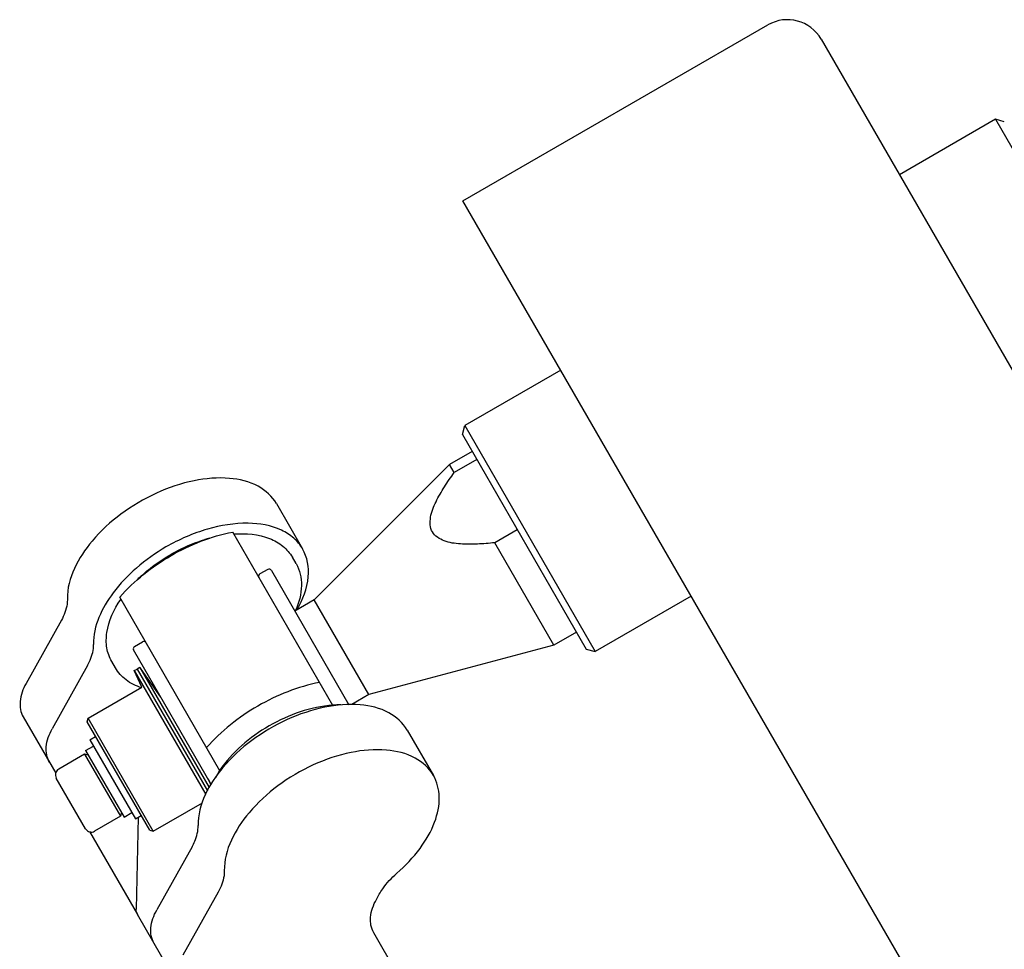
# Model space of a CAD drawing. Header units: millimetres. Extents: x 0 to 7560, y 0 to 5346.
# Tile 92 of 242: x 1268 to 1343, y 4976 to 5048. Entities that reach past the tile are written whole.
import ezdxf

# ---------------------------------------------------------------- set-up
doc = ezdxf.new("R2010")
doc.units = ezdxf.units.MM
for name, color, linetype in [('DUMMY_BOLT_M3_8_SWPW_PBL638', 7, 'Continuous'), ('M2002301_PBL623', 7, 'Continuous'), ('M2002401_PBL771', 7, 'Continuous'), ('M2002501_PBL636', 7, 'Continuous'), ('M2200703_PBL630', 7, 'Continuous'), ('M2200805_PBL629', 7, 'Continuous'), ('M2302201_PBL662', 7, 'Continuous'), ('M2302401_PBL622', 7, 'Continuous'), ('M2302601_PBL663', 7, 'Continuous'), ('MISUMI_BD-13_PBL626', 7, 'Continuous'), ('MISUMI_BD-13_PBL640', 7, 'Continuous'), ('NSK_F687ZZ1_PBL1602', 7, 'Continuous'), ('NSK_F687ZZ1_PBL632', 7, 'Continuous'), ('NSK_F687ZZ1_PBL633', 7, 'Continuous'), ('NSK_F687ZZ1_PBL661', 7, 'Continuous')]:
    doc.layers.add(name, color=color, linetype=linetype)

msp = doc.modelspace()

# ---------------------------------------------------------------- linework, layer by layer
at = {"layer": 'DUMMY_BOLT_M3_8_SWPW_PBL638', "color": 7}
for p, q in [((1272.982, 4992.414), (1273.415, 4992.664)), ((1272.982, 4992.414), (1276.482, 4986.352)), ((1272.651, 4991.587), (1273.257, 4991.937)), ((1272.651, 4991.587), (1275.601, 4986.478)), ((1272.578, 4991.314), (1270.586, 4990.164)), ((1272.578, 4991.314), (1275.328, 4986.551)), ((1272.851, 4991.241), (1272.578, 4991.314)), ((1272.653, 4985.584), (1270.403, 4989.481)), ((1275.401, 4986.824), (1275.328, 4986.551)), ((1275.601, 4986.478), (1276.207, 4986.828)), ((1275.328, 4986.551), (1273.336, 4985.401)), ((1276.482, 4986.352), (1276.915, 4986.602))]:
    msp.add_line(p, q, dxfattribs=at)
for centre, start, end in [((1270.836, 4989.731), 120, 210), ((1273.086, 4985.834), 210, 300)]:
    msp.add_arc(centre, 0.5, start, end, dxfattribs=at)
at = {"layer": 'M2002301_PBL623', "color": 7}
for p, q in [((1302.299, 5014.536), (1300.567, 5013.536)), ((1300.567, 5013.536), (1290.185, 5003.154)), ((1300.925, 5012.916), (1300.567, 5013.536)), ((1302.657, 5013.916), (1300.925, 5012.916)), ((1305.765, 5008.533), (1304.033, 5007.533)), ((1308.567, 4999.679), (1304.033, 5007.533)), ((1290.185, 5003.154), (1288.697, 5002.295)), ((1294.385, 4995.879), (1290.185, 5003.154)), ((1310.299, 5000.679), (1308.567, 4999.679)), ((1308.567, 4999.679), (1294.385, 4995.879)), ((1294.385, 4995.879), (1293.075, 4995.123))]:
    msp.add_line(p, q, dxfattribs=at)
msp.add_open_spline([(1304.033, 5007.533), (1303.591, 5007.486), (1302.715, 5007.412), (1301.41, 5007.417), (1300.191, 5007.571), (1299.073, 5008.258), (1299.036, 5009.57), (1299.513, 5010.703), (1300.161, 5011.835), (1300.664, 5012.557), (1300.925, 5012.916)], degree=3, knots=[0, 0, 0, 0, 0.13217, 0.261999, 0.386748, 0.500001, 0.613254, 0.738002, 0.86783, 1, 1, 1, 1], dxfattribs=at)
at = {"layer": 'M2002401_PBL771', "color": 7}
for p, q in [((1291.612, 4995.046), (1283.931, 5008.351)), ((1282.953, 4990.045), (1275.27, 5003.351))]:
    msp.add_line(p, q, dxfattribs=at)
for points in [[(1275.27, 5003.351), (1276.378, 5004.625), (1279.076, 5006.759), (1282.274, 5008.029), (1283.931, 5008.351)], [(1290.591, 4996.814), (1288.935, 4996.492), (1285.737, 4995.222), (1283.038, 4993.088), (1281.931, 4991.814)]]:
    msp.add_open_spline(points, degree=3, dxfattribs=at)
at = {"layer": 'M2002501_PBL636', "color": 7}
for p, q in [((1272.839, 4994.063), (1276.974, 4996.45)), ((1272.765, 4993.79), (1272.839, 4994.063)), ((1277.565, 4985.476), (1272.766, 4993.789)), ((1277.839, 4985.403), (1272.839, 4994.063)), ((1277.839, 4985.403), (1281.621, 4987.586)), ((1277.565, 4985.476), (1277.839, 4985.403))]:
    msp.add_line(p, q, dxfattribs=at)
at = {"layer": 'M2200703_PBL630', "color": 7}
for p, q in [((1342.435, 5040.018), (1335.074, 5035.768)), ((1342.435, 5040.018), (1352.435, 5022.697)), ((1343.118, 5039.835), (1342.435, 5040.018)), ((1309.093, 5020.768), (1301.732, 5016.518)), ((1301.549, 5015.835), (1301.732, 5016.518)), ((1301.732, 5016.518), (1311.732, 4999.197)), ((1301.549, 5015.835), (1311.049, 4999.381)), ((1319.093, 5003.447), (1311.732, 4999.197)), ((1311.049, 4999.38), (1311.732, 4999.197))]:
    msp.add_line(p, q, dxfattribs=at)
at = {"layer": 'M2200805_PBL629', "color": 7}
for p, q in [((1301.593, 5033.758), (1324.976, 5047.258)), ((1329.074, 5046.16), (1570.59, 4627.842)), ((1527.209, 4642.981), (1301.593, 5033.758))]:
    msp.add_line(p, q, dxfattribs=at)
msp.add_arc((1326.476, 5044.66), 3, 30, 120, dxfattribs=at)
at = {"layer": 'M2302201_PBL662', "color": 7}
for p, q in [((1297.321, 4993.158), (1299.328, 4989.683)), ((1280.821, 4984.214), (1278.111, 4979.36)), ((1282.827, 4980.739), (1280.117, 4975.885)), ((1294.961, 4980.175), (1295.177, 4980.562)), ((1305.733, 4958.589), (1294.748, 4977.615)), ((1292.742, 4951.089), (1277.897, 4976.801))]:
    msp.add_line(p, q, dxfattribs=at)
for points, knots in [([(1297.321, 4993.158), (1296.998, 4993.717), (1295.884, 4994.709), (1293.574, 4995.244), (1290.872, 4995.007), (1288.033, 4994.047), (1285.358, 4992.46), (1282.661, 4990.005), (1281.253, 4987.452), (1281.284, 4985.839)], [0, 0, 0, 0, 0.092223, 0.200727, 0.330135, 0.475223, 0.625643, 0.769598, 1, 1, 1, 1]), ([(1299.328, 4989.683), (1299.005, 4990.242), (1297.89, 4991.234), (1295.58, 4991.769), (1292.878, 4991.532), (1290.04, 4990.572), (1287.364, 4988.985), (1284.667, 4986.53), (1283.26, 4983.977), (1283.29, 4982.364)], [0, 0, 0, 0, 0.092223, 0.200727, 0.330135, 0.475223, 0.625643, 0.769598, 1, 1, 1, 1]), ([(1296.522, 4982.174), (1297.178, 4982.746), (1298.317, 4983.945), (1299.483, 4985.95), (1299.923, 4987.941), (1299.613, 4989.189), (1299.328, 4989.683)], [0, 0, 0, 0, 0.303944, 0.572612, 0.800828, 1, 1, 1, 1]), ([(1280.821, 4984.214), (1280.897, 4984.35), (1281.148, 4984.856), (1281.292, 4985.428), (1281.284, 4985.839)], [0, 0, 0, 0, 0.274705, 1, 1, 1, 1]), ([(1283.29, 4982.364), (1283.293, 4982.234), (1283.255, 4981.666), (1283.041, 4981.121), (1282.827, 4980.739)], [0, 0, 0, 0, 0.228313, 1, 1, 1, 1]), ([(1295.177, 4980.562), (1295.257, 4980.705), (1295.632, 4981.3), (1296.117, 4981.821), (1296.522, 4982.174)], [0, 0, 0, 0, 0.234417, 1, 1, 1, 1]), ([(1294.748, 4977.615), (1294.547, 4977.963), (1294.391, 4978.9), (1294.725, 4979.752), (1294.961, 4980.175)], [0, 0, 0, 0, 0.453006, 1, 1, 1, 1]), ([(1277.897, 4976.801), (1277.697, 4977.148), (1277.541, 4978.085), (1277.875, 4978.937), (1278.111, 4979.36)], [0, 0, 0, 0, 0.453006, 1, 1, 1, 1])]:
    msp.add_open_spline(points, degree=3, knots=knots, dxfattribs=at)
at = {"layer": 'M2302401_PBL622', "color": 7}
for p, q in [((1287.29, 5010.533), (1289.296, 5007.058)), ((1270.79, 5001.589), (1268.08, 4996.735)), ((1272.796, 4998.114), (1270.086, 4993.26)), ((1267.866, 4994.176), (1270.367, 4989.845)), ((1272.95, 4985.371), (1276.622, 4979.01))]:
    msp.add_line(p, q, dxfattribs=at)
for points, knots in [([(1287.29, 5010.532), (1286.967, 5011.092), (1285.852, 5012.084), (1283.543, 5012.618), (1280.841, 5012.382), (1278.002, 5011.421), (1275.327, 5009.835), (1272.629, 5007.38), (1271.222, 5004.826), (1271.253, 5003.214)], [0, 0, 0, 0, 0.092223, 0.200727, 0.330135, 0.475223, 0.625643, 0.769598, 1, 1, 1, 1]), ([(1289.296, 5007.057), (1289.119, 5007.364), (1288.643, 5007.938), (1287.27, 5008.805), (1284.925, 5009.19), (1281.862, 5008.676), (1279.818, 5007.786), (1278.816, 5007.207)], [0, 0, 0, 0, 0.092982, 0.191943, 0.420995, 0.696268, 1, 1, 1, 1]), ([(1278.816, 5007.207), (1278.013, 5006.743), (1276.528, 5005.692), (1274.317, 5003.393), (1273.232, 5001.146), (1273.259, 4999.739)], [0, 0, 0, 0, 0.289353, 0.561076, 1, 1, 1, 1]), ([(1288.882, 5002.398), (1289.318, 5003.167), (1289.938, 5004.714), (1289.661, 5006.425), (1289.296, 5007.057)], [0, 0, 0, 0, 0.547644, 1, 1, 1, 1]), ([(1271.253, 5003.214), (1271.255, 5003.084), (1271.217, 5002.516), (1271.003, 5001.971), (1270.79, 5001.589)], [0, 0, 0, 0, 0.228313, 1, 1, 1, 1]), ([(1272.796, 4998.114), (1272.872, 4998.249), (1273.123, 4998.756), (1273.267, 4999.328), (1273.259, 4999.739)], [0, 0, 0, 0, 0.274705, 1, 1, 1, 1]), ([(1268.08, 4996.735), (1267.844, 4996.312), (1267.51, 4995.46), (1267.666, 4994.523), (1267.866, 4994.176)], [0, 0, 0, 0, 0.546994, 1, 1, 1, 1]), ([(1269.872, 4990.701), (1269.672, 4991.048), (1269.516, 4991.985), (1269.85, 4992.837), (1270.086, 4993.26)], [0, 0, 0, 0, 0.453006, 1, 1, 1, 1])]:
    msp.add_open_spline(points, degree=3, knots=knots, dxfattribs=at)
at = {"layer": 'M2302601_PBL663', "color": 7}
for p, q in [((1276.693, 4986.473), (1276.522, 4979.424)), ((1277.897, 4976.801), (1276.622, 4979.01))]:
    msp.add_line(p, q, dxfattribs=at)
msp.add_open_spline([(1276.622, 4979.01), (1276.551, 4979.133), (1276.519, 4979.282), (1276.522, 4979.424)], degree=3, dxfattribs=at)
at = {"layer": 'MISUMI_BD-13_PBL626', "color": 7}
for p, q in [((1276.814, 4997.975), (1276.61, 4997.831)), ((1276.61, 4997.831), (1281.996, 4988.502)), ((1276.814, 4997.975), (1282.131, 4988.767)), ((1278.42, 4995.695), (1276.908, 4997.842)), ((1282.043, 4989.42), (1282.258, 4988.956))]:
    msp.add_line(p, q, dxfattribs=at)
at = {"layer": 'MISUMI_BD-13_PBL640', "color": 7}
for p, q in [((1276.383, 4997.726), (1276.61, 4997.831)), ((1276.973, 4996.452), (1276.383, 4997.726)), ((1276.383, 4997.726), (1281.877, 4988.21)), ((1276.61, 4997.831), (1281.996, 4988.502))]:
    msp.add_line(p, q, dxfattribs=at)
at = {"layer": 'NSK_F687ZZ1_PBL1602', "color": 7}
for centre, radius, start, end in [((1292.194, 4987.044), 8.048, 89.69722, 94.06782), ((1289.591, 4985.541), 8.047, 145.93903, 150.29659)]:
    msp.add_arc(centre, radius, start, end, dxfattribs=at)
msp.add_open_spline([(1291.623, 4995.071), (1289.915, 4994.951), (1286.578, 4993.764), (1283.882, 4991.467), (1282.924, 4990.049)], degree=3, knots=[0, 0, 0, 0, 0.50001, 1, 1, 1, 1], dxfattribs=at)
at = {"layer": 'NSK_F687ZZ1_PBL632', "color": 7}
for p, q in [((1286.624, 5005.486), (1286.018, 5005.136)), ((1286.897, 5005.413), (1292.849, 4995.105))]:
    msp.add_line(p, q, dxfattribs=at)
for centre, start, end in [((1286.118, 5004.963), 120, 210), ((1286.724, 5005.313), 30, 120)]:
    msp.add_arc(centre, 0.2, start, end, dxfattribs=at)
at = {"layer": 'NSK_F687ZZ1_PBL633', "color": 7}
for p, q in [((1276.405, 4999.586), (1277.011, 4999.936)), ((1282.287, 4988.999), (1276.332, 4999.313))]:
    msp.add_line(p, q, dxfattribs=at)
for centre, start, end in [((1277.111, 4999.763), 30, 120), ((1276.505, 4999.413), 120, 210)]:
    msp.add_arc(centre, 0.2, start, end, dxfattribs=at)
at = {"layer": 'NSK_F687ZZ1_PBL661', "color": 7}
for p, q in [((1288.791, 5005.932), (1288.51, 5006.419)), ((1288.682, 5002.322), (1288.674, 5002.306)), ((1288.751, 5002.324), (1288.743, 5002.308)), ((1274.935, 4997.932), (1274.654, 4998.419))]:
    msp.add_line(p, q, dxfattribs=at)
for centre, radius, start, end in [((1285.133, 4996.856), 11.42, 105.0903, 106.94231), ((1284.622, 4996.564), 11.417, 133.15359, 134.81624)]:
    msp.add_arc(centre, radius, start, end, dxfattribs=at)
for points, knots in [([(1284.04, 5008.207), (1284.955, 5008.271), (1286.323, 5008.159), (1287.812, 5007.331), (1288.326, 5006.738), (1288.51, 5006.419)], [0, 0, 0, 0, 0.545551, 0.780224, 1, 1, 1, 1]), ([(1276.813, 5004.893), (1277.163, 5005.221), (1278.651, 5006.454), (1280.416, 5007.357), (1281.805, 5007.78)], [0, 0, 0, 0, 0.248035, 1, 1, 1, 1]), ([(1288.791, 5005.932), (1289.079, 5005.433), (1289.363, 5004.155), (1289.018, 5002.929), (1288.751, 5002.324)], [0, 0, 0, 0, 0.465879, 1, 1, 1, 1]), ([(1274.654, 4998.419), (1274.469, 4998.738), (1274.213, 4999.48), (1274.24, 5001.184), (1274.828, 5002.425), (1275.341, 5003.185)], [0, 0, 0, 0, 0.219767, 0.454437, 1, 1, 1, 1]), ([(1276.934, 4996.405), (1276.513, 4996.543), (1275.73, 4996.925), (1275.14, 4997.577), (1274.935, 4997.932)], [0, 0, 0, 0, 0.519644, 1, 1, 1, 1])]:
    msp.add_open_spline(points, degree=3, knots=knots, dxfattribs=at)

doc.saveas('drawing.dxf')
